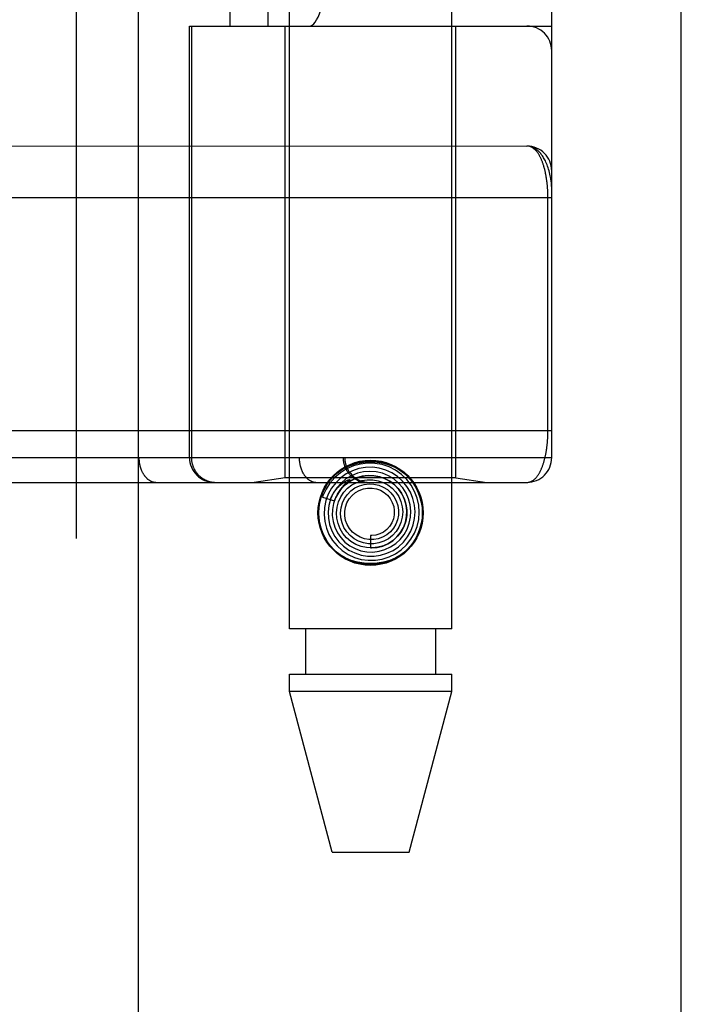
# Model space of a CAD drawing. Header units: inches. Extents: x 0 to 262, y 0 to 169.
# Tile 101 of 256: x 116.04 to 116.839, y 72.869 to 74.058. Entities that reach past the tile are written whole.
import ezdxf

# ---------------------------------------------------------------- set-up
doc = ezdxf.new("R2010")
doc.units = ezdxf.units.IN
doc.header["$LTSCALE"] = 14.384615
doc.header["$MEASUREMENT"] = 0
doc.linetypes.add('HIDDEN', pattern=[0.2, 0.1, -0.1])
doc.layers.get('0').update_dxf_attribs({"linetype": 'CONTINUOUS'})
doc.layers.add('RIGHTHAND_DOOR_ASSEMBLY', color=7, linetype='CONTINUOUS')

msp = doc.modelspace()

# ---------------------------------------------------------------- linework, layer by layer
at = {"color": 3, "linetype": 'Continuous'}
msp.add_line((116.8387, 49.3295), (116.8387, 125.8592), dxfattribs=at)
at = {"layer": 'RIGHTHAND_DOOR_ASSEMBLY', "color": 8, "linetype": 'HIDDEN'}
for p, q in [((116.1079, 120.9005), (116.1079, 49.5505)), ((116.3654, 73.3225), (116.3654, 76.5049)), ((116.5614, 73.3225), (116.5614, 76.5049)), ((116.0507, 76.2018), (116.0507, 73.4993)), ((116.3072, 76.2018), (116.3072, 73.4993)), ((116.1836, 76.1718), (116.1836, 73.5293)), ((116.3772, 76.1718), (116.3772, 73.5293)), ((116.4302, 76.1718), (116.4302, 73.5293)), ((116.4322, 76.1718), (116.4322, 73.5293)), ((116.6822, 73.5293), (116.6822, 76.1718)), ((116.2938, 74.0505), (116.2938, 75.6505)), ((116.3397, 74.0505), (116.3397, 75.6505)), ((116.6522, 75.6505), (116.6522, 74.0505)), ((116.2447, 74.0505), (116.6822, 74.0505)), ((116.2447, 73.5293), (116.2447, 74.0505)), ((116.247, 74.0505), (116.247, 73.5293)), ((116.3604, 73.5046), (116.3604, 74.0505)), ((116.5664, 73.5046), (116.5664, 74.0505)), ((115.7713, 73.9056), (116.6522, 73.9055)), ((116.6776, 73.5618), (116.6776, 73.8439)), ((115.7784, 73.5618), (116.6822, 73.5618)), ((116.0187, 73.5293), (116.6822, 73.5293)), ((116.3604, 73.5046), (116.3229, 73.4993)), ((116.5664, 73.5046), (116.3604, 73.5046)), ((116.4365, 73.5006), (116.435, 73.4993)), ((116.4367, 73.5009), (116.4365, 73.5006)), ((116.5664, 73.5046), (116.6039, 73.4993)), ((115.7784, 73.4993), (116.6522, 73.4993)), ((116.4337, 73.4981), (116.4332, 73.4976)), ((116.4341, 73.4985), (116.4337, 73.4981)), ((116.4345, 73.4988), (116.4341, 73.4985)), ((116.435, 73.4993), (116.4345, 73.4988)), ((116.4054, 73.4814), (116.4197, 73.4768)), ((116.4634, 73.435), (116.4634, 73.42)), ((116.5614, 73.3225), (116.3654, 73.3225)), ((116.3849, 73.3225), (116.3849, 73.2675)), ((116.5419, 73.3225), (116.5419, 73.2675)), ((116.3654, 73.2675), (116.5614, 73.2675)), ((116.3654, 73.2466), (116.3654, 73.2675)), ((116.5614, 73.2466), (116.5614, 73.2675)), ((116.5614, 73.2466), (116.3654, 73.2466)), ((116.4169, 73.0525), (116.3654, 73.2466)), ((116.5099, 73.0525), (116.5614, 73.2466)), ((116.4169, 73.0525), (116.5099, 73.0525))]:
    msp.add_line(p, q, dxfattribs=at)
at = {"layer": 'RIGHTHAND_DOOR_ASSEMBLY', "color": 3, "linetype": 'Continuous'}
msp.add_line((116.1829, 120.9005), (116.1829, 49.5505), dxfattribs=at)
at = {"layer": 'RIGHTHAND_DOOR_ASSEMBLY', "color": 8, "linetype": 'HIDDEN'}
for points in [[(116.6822, 73.8555), (116.6822, 73.8561), (116.6821, 73.8568), (116.6821, 73.8574), (116.6821, 73.8581), (116.682, 73.8589), (116.6819, 73.8597), (116.6819, 73.8606), (116.6818, 73.8616), (116.6816, 73.8626), (116.6815, 73.8638), (116.6813, 73.8651), (116.681, 73.8665), (116.6807, 73.868), (116.6804, 73.8697), (116.68, 73.8715), (116.6795, 73.8734), (116.679, 73.8754), (116.6784, 73.8775), (116.6778, 73.8794), (116.6771, 73.8812), (116.6765, 73.8829), (116.6758, 73.8845), (116.6752, 73.8861), (116.6745, 73.8875), (116.6738, 73.8889), (116.6731, 73.8901), (116.6724, 73.8913), (116.6717, 73.8925), (116.671, 73.8936), (116.6703, 73.8946), (116.6696, 73.8955), (116.6689, 73.8964), (116.6682, 73.8973), (116.6675, 73.898), (116.6668, 73.8988), (116.6661, 73.8995), (116.6654, 73.9001), (116.6647, 73.9007), (116.664, 73.9013), (116.6633, 73.9018), (116.6625, 73.9023), (116.6618, 73.9027), (116.6611, 73.9032), (116.6604, 73.9035), (116.6597, 73.9039), (116.659, 73.9042), (116.6583, 73.9044), (116.6576, 73.9047), (116.6569, 73.9049), (116.6562, 73.9051), (116.6555, 73.9052), (116.6549, 73.9053), (116.6542, 73.9054), (116.6535, 73.9055), (116.6528, 73.9055), (116.6522, 73.9055)], [(116.6776, 73.8439), (116.6776, 73.8447), (116.6775, 73.8455), (116.6775, 73.8463), (116.6775, 73.8471), (116.6775, 73.848), (116.6775, 73.8488), (116.6774, 73.8496), (116.6774, 73.8505), (116.6774, 73.8513), (116.6773, 73.8521), (116.6773, 73.853), (116.6772, 73.8538), (116.6772, 73.8547), (116.6771, 73.8555), (116.677, 73.8564), (116.677, 73.8572), (116.6769, 73.8581), (116.6768, 73.859), (116.6767, 73.8598), (116.6766, 73.8607), (116.6765, 73.8616), (116.6764, 73.8625), (116.6763, 73.8634), (116.6762, 73.8643), (116.676, 73.8651), (116.6759, 73.866), (116.6758, 73.8669), (116.6756, 73.8678), (116.6755, 73.8687), (116.6753, 73.8696), (116.6752, 73.8704), (116.675, 73.8713), (116.6748, 73.8722), (116.6747, 73.873), (116.6745, 73.8739), (116.6743, 73.8748), (116.6741, 73.8756), (116.6739, 73.8765), (116.6737, 73.8773), (116.6735, 73.8782), (116.6732, 73.879), (116.673, 73.8798), (116.6728, 73.8807), (116.6725, 73.8815), (116.6723, 73.8823), (116.672, 73.8831), (116.6718, 73.8839), (116.6715, 73.8847), (116.6712, 73.8855), (116.6709, 73.8863), (116.6706, 73.8871), (116.6703, 73.8878), (116.67, 73.8886), (116.6697, 73.8893), (116.6694, 73.8901), (116.669, 73.8908), (116.6687, 73.8915), (116.6683, 73.8922), (116.668, 73.8929), (116.6676, 73.8936), (116.6673, 73.8942), (116.6669, 73.8949), (116.6665, 73.8955), (116.6661, 73.8961), (116.6657, 73.8968), (116.6653, 73.8974), (116.6648, 73.8979), (116.6644, 73.8985), (116.664, 73.899), (116.6635, 73.8996), (116.6631, 73.9001), (116.6626, 73.9006), (116.6621, 73.901), (116.6616, 73.9015), (116.6611, 73.9019), (116.6606, 73.9023), (116.6601, 73.9027), (116.6596, 73.9031), (116.6591, 73.9034), (116.6586, 73.9038), (116.658, 73.9041), (116.6575, 73.9043), (116.6569, 73.9046), (116.6564, 73.9048), (116.6558, 73.905), (116.6552, 73.9052), (116.6546, 73.9053), (116.654, 73.9054), (116.6534, 73.9055), (116.6528, 73.9055), (116.6522, 73.9055)], [(116.6822, 73.843), (115.7719, 73.8431)], [(116.6522, 73.4993), (116.6528, 73.4993), (116.6534, 73.4993), (116.654, 73.4994), (116.6546, 73.4995), (116.6551, 73.4997), (116.6557, 73.4998), (116.6563, 73.5), (116.6568, 73.5002), (116.6574, 73.5004), (116.6579, 73.5007), (116.6584, 73.501), (116.6589, 73.5013), (116.6595, 73.5016), (116.66, 73.502), (116.6605, 73.5023), (116.661, 73.5027), (116.6614, 73.5031), (116.6619, 73.5036), (116.6624, 73.504), (116.6628, 73.5045), (116.6633, 73.505), (116.6637, 73.5055), (116.6642, 73.506), (116.6646, 73.5066), (116.665, 73.5071), (116.6654, 73.5077), (116.6658, 73.5083), (116.6662, 73.5089), (116.6666, 73.5095), (116.667, 73.5101), (116.6673, 73.5107), (116.6677, 73.5114), (116.6681, 73.5121), (116.6684, 73.5127), (116.6687, 73.5134), (116.6691, 73.5141), (116.6694, 73.5148), (116.6697, 73.5155), (116.67, 73.5163), (116.6703, 73.517), (116.6706, 73.5177), (116.6709, 73.5185), (116.6712, 73.5193), (116.6715, 73.52), (116.6717, 73.5208), (116.672, 73.5216), (116.6722, 73.5224), (116.6725, 73.5232), (116.6727, 73.524), (116.673, 73.5248), (116.6732, 73.5256), (116.6734, 73.5264), (116.6736, 73.5272), (116.6738, 73.5281), (116.674, 73.5289), (116.6742, 73.5297), (116.6744, 73.5306), (116.6746, 73.5314), (116.6748, 73.5322), (116.6749, 73.5331), (116.6751, 73.534), (116.6753, 73.5348), (116.6754, 73.5357), (116.6756, 73.5365), (116.6757, 73.5374), (116.6758, 73.5383), (116.676, 73.5391), (116.6761, 73.54), (116.6762, 73.5409), (116.6763, 73.5417), (116.6764, 73.5426), (116.6765, 73.5434), (116.6766, 73.5443), (116.6767, 73.5451), (116.6768, 73.546), (116.6769, 73.5468), (116.677, 73.5477), (116.677, 73.5485), (116.6771, 73.5494), (116.6772, 73.5502), (116.6772, 73.551), (116.6773, 73.5519), (116.6773, 73.5527), (116.6774, 73.5535), (116.6774, 73.5544), (116.6774, 73.5552), (116.6775, 73.556), (116.6775, 73.5568), (116.6775, 73.5576), (116.6775, 73.5585), (116.6775, 73.5593), (116.6776, 73.5601), (116.6776, 73.561), (116.6776, 73.5618)], [(116.1836, 73.5293), (116.1836, 73.5286), (116.1836, 73.528), (116.1837, 73.5273), (116.1837, 73.5267), (116.1838, 73.526), (116.1838, 73.5254), (116.1839, 73.5247), (116.1839, 73.5241), (116.184, 73.5234), (116.1841, 73.5228), (116.1842, 73.5222), (116.1844, 73.5215), (116.1845, 73.5209), (116.1846, 73.5203), (116.1848, 73.5196), (116.1849, 73.519), (116.1851, 73.5184), (116.1852, 73.5178), (116.1854, 73.5172), (116.1856, 73.5166), (116.1858, 73.516), (116.186, 73.5154), (116.1862, 73.5149), (116.1865, 73.5143), (116.1867, 73.5137), (116.1869, 73.5132), (116.1872, 73.5126), (116.1875, 73.5121), (116.1877, 73.5115), (116.188, 73.511), (116.1883, 73.5105), (116.1886, 73.51), (116.1889, 73.5095), (116.1892, 73.509), (116.1895, 73.5085), (116.1898, 73.5081), (116.1902, 73.5076), (116.1905, 73.5072), (116.1909, 73.5067), (116.1912, 73.5063), (116.1916, 73.5059), (116.1919, 73.5055), (116.1923, 73.5051), (116.1927, 73.5047), (116.1931, 73.5043), (116.1934, 73.504), (116.1938, 73.5036), (116.1942, 73.5033), (116.1946, 73.503), (116.195, 73.5027), (116.1955, 73.5024), (116.1959, 73.5021), (116.1963, 73.5018), (116.1967, 73.5016), (116.1972, 73.5013), (116.1976, 73.5011), (116.198, 73.5009), (116.1985, 73.5007), (116.1989, 73.5005), (116.1994, 73.5003), (116.1998, 73.5001), (116.2002, 73.5), (116.2007, 73.4999), (116.2012, 73.4997), (116.2016, 73.4996), (116.2021, 73.4995), (116.2025, 73.4995), (116.203, 73.4994), (116.2035, 73.4994), (116.2039, 73.4993), (116.2044, 73.4993), (116.2048, 73.4993)], [(116.247, 73.5293), (116.247, 73.5286), (116.247, 73.528), (116.2471, 73.5273), (116.2471, 73.5267), (116.2472, 73.526), (116.2472, 73.5254), (116.2473, 73.5247), (116.2474, 73.5241), (116.2476, 73.5234), (116.2477, 73.5228), (116.2478, 73.5222), (116.248, 73.5215), (116.2482, 73.5209), (116.2484, 73.5203), (116.2486, 73.5196), (116.2488, 73.519), (116.249, 73.5184), (116.2493, 73.5178), (116.2495, 73.5172), (116.2498, 73.5166), (116.2501, 73.516), (116.2503, 73.5154), (116.2507, 73.5149), (116.251, 73.5143), (116.2513, 73.5137), (116.2516, 73.5132), (116.252, 73.5126), (116.2524, 73.5121), (116.2527, 73.5115), (116.2531, 73.511), (116.2535, 73.5105), (116.2539, 73.51), (116.2544, 73.5095), (116.2548, 73.509), (116.2552, 73.5085), (116.2557, 73.5081), (116.2561, 73.5076), (116.2566, 73.5072), (116.2571, 73.5067), (116.2576, 73.5063), (116.2581, 73.5059), (116.2586, 73.5055), (116.2591, 73.5051), (116.2596, 73.5047), (116.2602, 73.5043), (116.2607, 73.504), (116.2613, 73.5036), (116.2618, 73.5033), (116.2624, 73.503), (116.263, 73.5027), (116.2635, 73.5024), (116.2641, 73.5021), (116.2647, 73.5018), (116.2653, 73.5016), (116.2659, 73.5013), (116.2665, 73.5011), (116.2671, 73.5009), (116.2677, 73.5007), (116.2684, 73.5005), (116.269, 73.5003), (116.2696, 73.5001), (116.2702, 73.5), (116.2709, 73.4999), (116.2715, 73.4997), (116.2722, 73.4996), (116.2728, 73.4995), (116.2734, 73.4995), (116.2741, 73.4994), (116.2747, 73.4994), (116.2754, 73.4993), (116.276, 73.4993), (116.2767, 73.4993)], [(116.3772, 73.5293), (116.3772, 73.5286), (116.3772, 73.528), (116.3772, 73.5273), (116.3772, 73.5267), (116.3773, 73.526), (116.3773, 73.5254), (116.3774, 73.5247), (116.3775, 73.5241), (116.3776, 73.5234), (116.3777, 73.5228), (116.3778, 73.5222), (116.3779, 73.5215), (116.378, 73.5209), (116.3781, 73.5203), (116.3783, 73.5196), (116.3784, 73.519), (116.3786, 73.5184), (116.3788, 73.5178), (116.379, 73.5172), (116.3792, 73.5166), (116.3794, 73.516), (116.3796, 73.5154), (116.3798, 73.5149), (116.38, 73.5143), (116.3802, 73.5137), (116.3805, 73.5132), (116.3807, 73.5126), (116.381, 73.5121), (116.3813, 73.5115), (116.3815, 73.511), (116.3818, 73.5105), (116.3821, 73.51), (116.3824, 73.5095), (116.3827, 73.509), (116.3831, 73.5085), (116.3834, 73.5081), (116.3837, 73.5076), (116.384, 73.5072), (116.3844, 73.5067), (116.3847, 73.5063), (116.3851, 73.5059), (116.3855, 73.5055), (116.3858, 73.5051), (116.3862, 73.5047), (116.3866, 73.5043), (116.387, 73.504), (116.3874, 73.5036), (116.3878, 73.5033), (116.3882, 73.503), (116.3886, 73.5027), (116.389, 73.5024), (116.3894, 73.5021), (116.3898, 73.5018), (116.3903, 73.5016), (116.3907, 73.5013), (116.3911, 73.5011), (116.3916, 73.5009), (116.392, 73.5007), (116.3924, 73.5005), (116.3929, 73.5003), (116.3933, 73.5001), (116.3938, 73.5), (116.3942, 73.4999), (116.3947, 73.4997), (116.3951, 73.4996), (116.3956, 73.4995), (116.3961, 73.4995), (116.3965, 73.4994), (116.397, 73.4994), (116.3975, 73.4993), (116.3979, 73.4993), (116.3984, 73.4993)], [(116.4302, 73.5293), (116.4302, 73.5286), (116.4303, 73.528), (116.4303, 73.5273), (116.4303, 73.5267), (116.4304, 73.526), (116.4305, 73.5254), (116.4306, 73.5247), (116.4307, 73.5241), (116.4308, 73.5234), (116.4309, 73.5228), (116.4311, 73.5222), (116.4312, 73.5215), (116.4314, 73.5209), (116.4316, 73.5203), (116.4318, 73.5196), (116.432, 73.519), (116.4322, 73.5184), (116.4325, 73.5178), (116.4327, 73.5172), (116.433, 73.5166), (116.4333, 73.516), (116.4336, 73.5154), (116.4339, 73.5149), (116.4342, 73.5143), (116.4345, 73.5137), (116.4349, 73.5132), (116.4352, 73.5126), (116.4356, 73.5121), (116.436, 73.5115), (116.4364, 73.511), (116.4368, 73.5105), (116.4372, 73.51), (116.4376, 73.5095), (116.438, 73.509), (116.4385, 73.5085), (116.4389, 73.5081), (116.4394, 73.5076), (116.4399, 73.5072), (116.4403, 73.5067), (116.4408, 73.5063), (116.4413, 73.5059), (116.4418, 73.5055), (116.4424, 73.5051), (116.4429, 73.5047), (116.4434, 73.5043), (116.444, 73.504), (116.4445, 73.5036), (116.4451, 73.5033), (116.4456, 73.503), (116.4462, 73.5027), (116.4468, 73.5024), (116.4474, 73.5021), (116.448, 73.5018), (116.4486, 73.5016), (116.4492, 73.5013), (116.4498, 73.5011), (116.4504, 73.5009), (116.451, 73.5007), (116.4516, 73.5005), (116.4522, 73.5003), (116.4529, 73.5001), (116.4535, 73.5), (116.4541, 73.4999), (116.4548, 73.4997), (116.4554, 73.4996), (116.456, 73.4995), (116.4567, 73.4995), (116.4573, 73.4994), (116.458, 73.4994), (116.4586, 73.4993), (116.4593, 73.4993), (116.4599, 73.4993)], [(116.4414, 73.5133), (116.434, 73.5095), (116.4273, 73.5047), (116.4213, 73.4989), (116.4162, 73.4923), (116.4122, 73.485), (116.4093, 73.4772), (116.4076, 73.469), (116.4072, 73.4606), (116.408, 73.4522), (116.41, 73.4441), (116.4132, 73.4363), (116.4176, 73.4291), (116.423, 73.4225), (116.4293, 73.4169), (116.4364, 73.4122), (116.4441, 73.4087), (116.4522, 73.4063), (116.4607, 73.4051), (116.4692, 73.4052), (116.4776, 73.4066), (116.4858, 73.4092), (116.4935, 73.413)], [(116.4098, 73.4965), (116.4144, 73.5028), (116.4198, 73.5083), (116.426, 73.5131), (116.4328, 73.5171), (116.4401, 73.5201), (116.4477, 73.5223), (116.4555, 73.5236), (116.4634, 73.524), (116.4713, 73.5236), (116.4791, 73.5223), (116.4867, 73.5201), (116.494, 73.5171), (116.5008, 73.5131), (116.507, 73.5083), (116.5124, 73.5028), (116.5171, 73.4965)], [(116.4935, 73.413), (116.5005, 73.4179), (116.5068, 73.4238), (116.5121, 73.4305), (116.5164, 73.438), (116.5196, 73.446), (116.5215, 73.4545), (116.5222, 73.4631), (116.5216, 73.4718), (116.5197, 73.4802), (116.5166, 73.4884), (116.5123, 73.496), (116.507, 73.5029), (116.5006, 73.5089), (116.4935, 73.514), (116.4857, 73.5179), (116.4774, 73.5207), (116.4687, 73.5222), (116.4599, 73.5225), (116.4512, 73.5214), (116.4426, 73.5191), (116.4345, 73.5156), (116.427, 73.5109)], [(116.4832, 73.4136), (116.4905, 73.417), (116.4971, 73.4216), (116.503, 73.427), (116.508, 73.4333), (116.512, 73.4403), (116.5149, 73.4479), (116.5166, 73.4558), (116.5172, 73.4638), (116.5165, 73.4719), (116.5146, 73.4798), (116.5115, 73.4874), (116.5073, 73.4944), (116.5021, 73.5007), (116.4961, 73.5062), (116.4892, 73.5107), (116.4817, 73.5141), (116.4738, 73.5164), (116.4657, 73.5175), (116.4574, 73.5173), (116.4493, 73.5159), (116.4414, 73.5133)], [(116.4737, 73.416), (116.4808, 73.418), (116.4876, 73.4212), (116.4938, 73.4253), (116.4993, 73.4304), (116.5039, 73.4362), (116.5076, 73.4427), (116.5102, 73.4498), (116.5118, 73.4571), (116.5122, 73.4646), (116.5114, 73.4721), (116.5094, 73.4795), (116.5064, 73.4864), (116.5023, 73.4928), (116.4973, 73.4985), (116.4914, 73.5034), (116.4849, 73.5073), (116.4778, 73.5102), (116.4703, 73.5119), (116.4627, 73.5125), (116.455, 73.512), (116.4475, 73.5102)], [(116.427, 73.5109), (116.4203, 73.5051), (116.4144, 73.4985), (116.4096, 73.491), (116.4059, 73.4829), (116.4054, 73.4814)], [(116.4475, 73.5102), (116.4404, 73.5073), (116.4337, 73.5034), (116.4277, 73.4984), (116.4226, 73.4927), (116.4184, 73.4861), (116.4152, 73.479), (116.4131, 73.4715), (116.4122, 73.4637), (116.4125, 73.4559), (116.414, 73.4482), (116.4166, 73.4408), (116.4204, 73.4339), (116.4251, 73.4276), (116.4308, 73.4221), (116.4372, 73.4175), (116.4443, 73.414), (116.4519, 73.4115), (116.4597, 73.4102), (116.4677, 73.4101), (116.4756, 73.4113), (116.4832, 73.4136)], [(116.4147, 73.4783), (116.4153, 73.4797), (116.4159, 73.4811), (116.4165, 73.4823), (116.4172, 73.4835), (116.4178, 73.4846), (116.4184, 73.4857), (116.419, 73.4867), (116.4196, 73.4876), (116.4203, 73.4885), (116.4209, 73.4893), (116.4215, 73.4901), (116.4221, 73.4909), (116.4227, 73.4916), (116.4232, 73.4922), (116.4238, 73.4929), (116.4243, 73.4935), (116.4249, 73.494), (116.4254, 73.4945), (116.4259, 73.495), (116.4264, 73.4955), (116.4269, 73.4959), (116.4273, 73.4963), (116.4278, 73.4967), (116.4282, 73.4971), (116.4286, 73.4974), (116.4291, 73.4978), (116.4294, 73.4981), (116.4298, 73.4984), (116.4302, 73.4987), (116.4306, 73.4989), (116.4309, 73.4992), (116.4313, 73.4994), (116.4316, 73.4996), (116.432, 73.4999), (116.4323, 73.5001), (116.4326, 73.5003), (116.4329, 73.5005), (116.4333, 73.5007), (116.4336, 73.5009), (116.4339, 73.501), (116.4342, 73.5012), (116.4345, 73.5014), (116.4348, 73.5015), (116.4351, 73.5017), (116.4354, 73.5018), (116.4357, 73.5019), (116.436, 73.502), (116.4362, 73.5022), (116.4365, 73.5023), (116.4367, 73.5023), (116.437, 73.5024), (116.4372, 73.5025), (116.4374, 73.5025), (116.4376, 73.5026), (116.4378, 73.5026), (116.438, 73.5026), (116.4381, 73.5025), (116.4381, 73.5023), (116.438, 73.5022), (116.4378, 73.502), (116.4377, 73.5018), (116.4375, 73.5016), (116.4374, 73.5015), (116.4372, 73.5013), (116.437, 73.5012), (116.4369, 73.501), (116.4367, 73.5009)], [(116.4604, 73.5075), (116.4533, 73.5066), (116.4465, 73.5046), (116.44, 73.5015), (116.4341, 73.4974), (116.4289, 73.4925), (116.4246, 73.4868), (116.4211, 73.4805), (116.4187, 73.4736), (116.4174, 73.4665), (116.4172, 73.4593), (116.4182, 73.4521), (116.4202, 73.4451), (116.4234, 73.4385), (116.4275, 73.4325), (116.4325, 73.4272), (116.4383, 73.4227), (116.4448, 73.4192), (116.4517, 73.4167), (116.459, 73.4153), (116.4663, 73.4151), (116.4737, 73.416)], [(116.4197, 73.4768), (116.4203, 73.4784), (116.4234, 73.4849), (116.4275, 73.4909), (116.4326, 73.4961), (116.4383, 73.5004), (116.4447, 73.5038), (116.4515, 73.5061), (116.4585, 73.5074), (116.4657, 73.5074), (116.4728, 73.5064), (116.4795, 73.5042), (116.4859, 73.501), (116.4916, 73.4969), (116.4966, 73.4919), (116.5008, 73.4861), (116.5039, 73.4798), (116.5061, 73.4731), (116.5071, 73.4662), (116.507, 73.4592), (116.5058, 73.4523), (116.5035, 73.4457)], [(116.4274, 73.4818), (116.4311, 73.4873), (116.4356, 73.4921), (116.4409, 73.4962), (116.4467, 73.4993), (116.453, 73.5014), (116.4594, 73.5024), (116.466, 73.5024), (116.4724, 73.5013), (116.4786, 73.4992), (116.4843, 73.4961), (116.4895, 73.4921), (116.4939, 73.4874), (116.4974, 73.482), (116.5, 73.4761), (116.5016, 73.4699), (116.5022, 73.4635), (116.5017, 73.4571), (116.5001, 73.4509), (116.4976, 73.4451), (116.4942, 73.4398)], [(116.4634, 73.42), (116.4647, 73.42), (116.4714, 73.4206), (116.4781, 73.4223), (116.4843, 73.4251), (116.4901, 73.4288), (116.4952, 73.4334), (116.4996, 73.4387), (116.503, 73.4447), (116.5054, 73.4512), (116.5068, 73.458), (116.5071, 73.4649), (116.5063, 73.4718), (116.5044, 73.4785), (116.5015, 73.4849), (116.4976, 73.4907), (116.4928, 73.4958), (116.4873, 73.5002), (116.4811, 73.5036), (116.4744, 73.506), (116.4675, 73.5073), (116.4604, 73.5075)], [(116.4332, 73.4976), (116.433, 73.4974), (116.4327, 73.4972), (116.4324, 73.4969), (116.4321, 73.4966), (116.4318, 73.4963), (116.4315, 73.496), (116.4312, 73.4957), (116.4309, 73.4953), (116.4305, 73.4949), (116.4301, 73.4945), (116.4298, 73.4941), (116.4294, 73.4936), (116.4289, 73.4931), (116.4285, 73.4926), (116.4281, 73.4921), (116.4276, 73.4915), (116.4271, 73.4909), (116.4267, 73.4903), (116.4262, 73.4896), (116.4257, 73.4889), (116.4252, 73.4881), (116.4247, 73.4873), (116.4241, 73.4865), (116.4236, 73.4856), (116.4231, 73.4847), (116.4226, 73.4837), (116.4221, 73.4827), (116.4216, 73.4816), (116.4211, 73.4805), (116.4206, 73.4793), (116.4201, 73.4781), (116.4196, 73.4768)], [(116.4355, 73.4848), (116.4397, 73.4891), (116.4446, 73.4926), (116.4499, 73.4952), (116.4557, 73.4968), (116.4616, 73.4975), (116.4675, 73.4972), (116.4732, 73.4959), (116.4787, 73.4936), (116.4837, 73.4905), (116.488, 73.4866), (116.4916, 73.482), (116.4944, 73.4768), (116.4962, 73.4713), (116.4971, 73.4656), (116.497, 73.4598), (116.4959, 73.4542), (116.4939, 73.4488), (116.491, 73.4439), (116.4873, 73.4395)], [(116.4451, 73.4869), (116.4497, 73.4896), (116.4547, 73.4915), (116.4599, 73.4924), (116.4652, 73.4924), (116.4704, 73.4915), (116.4753, 73.4897), (116.4799, 73.4871), (116.4838, 73.4837), (116.4871, 73.4797), (116.4896, 73.4751), (116.4913, 73.4703), (116.4921, 73.4652), (116.492, 73.4601), (116.491, 73.4551), (116.4891, 73.4503), (116.4864, 73.4461), (116.483, 73.4423), (116.479, 73.4393)], [(116.5035, 73.4457), (116.5002, 73.4396), (116.4959, 73.4341), (116.4909, 73.4294), (116.4851, 73.4255), (116.4789, 73.4226), (116.4722, 73.4208), (116.4654, 73.42), (116.4586, 73.4204), (116.4519, 73.4219), (116.4455, 73.4244), (116.4397, 73.4278), (116.4345, 73.4322), (116.4301, 73.4374), (116.4266, 73.4431), (116.4241, 73.4494), (116.4226, 73.4559), (116.4222, 73.4626), (116.4229, 73.4693), (116.4246, 73.4757), (116.4274, 73.4818)], [(116.4942, 73.4398), (116.4899, 73.4351), (116.4849, 73.4312), (116.4794, 73.4282), (116.4735, 73.4262), (116.4673, 73.4252), (116.461, 73.4252), (116.4549, 73.4262), (116.449, 73.4282), (116.4436, 73.4312), (116.4388, 73.4351), (116.4346, 73.4396), (116.4313, 73.4448), (116.429, 73.4505), (116.4276, 73.4564), (116.4272, 73.4625), (116.4278, 73.4685), (116.4294, 73.4744), (116.432, 73.4798), (116.4355, 73.4848)], [(116.4873, 73.4395), (116.4829, 73.4359), (116.478, 73.4331), (116.4727, 73.4312), (116.4672, 73.4302), (116.4615, 73.4301), (116.456, 73.4311), (116.4508, 73.4329), (116.4459, 73.4357), (116.4416, 73.4392), (116.4381, 73.4434), (116.4353, 73.4482), (116.4333, 73.4533), (116.4323, 73.4587), (116.4322, 73.4641), (116.4331, 73.4695), (116.4349, 73.4746), (116.4376, 73.4793), (116.441, 73.4835), (116.4451, 73.4869)], [(116.479, 73.4393), (116.4745, 73.437), (116.4697, 73.4356), (116.4648, 73.435), (116.4634, 73.435)], [(116.5171, 73.4286), (116.5124, 73.4223), (116.507, 73.4167), (116.5008, 73.412), (116.494, 73.408), (116.4867, 73.405), (116.4791, 73.4028), (116.4713, 73.4015), (116.4634, 73.4011), (116.4555, 73.4015), (116.4477, 73.4028), (116.4401, 73.405), (116.4328, 73.408), (116.426, 73.412), (116.4198, 73.4167), (116.4144, 73.4223), (116.4098, 73.4286)]]:
    msp.add_lwpolyline(points, dxfattribs=at)
for radius in [0.0635, 0.0625]:
    msp.add_circle((116.4634, 73.4625), radius, dxfattribs=at)
for centre, start, end in [((116.6522, 74.0205), 0, 90), ((116.6522, 73.8755), 0, 89.9999), ((116.2747, 73.5293), 180, 270), ((116.4622, 73.5293), 180, 270), ((116.6522, 73.5293), 270, 360)]:
    msp.add_arc(centre, 0.03, start, end, dxfattribs=at)
msp.add_ellipse((116.3893, 74.3005), major_axis=(0, 0.25), ratio=0.146965, start_param=-3.141593, end_param=-1.570796, dxfattribs=at)

doc.saveas('drawing.dxf')
